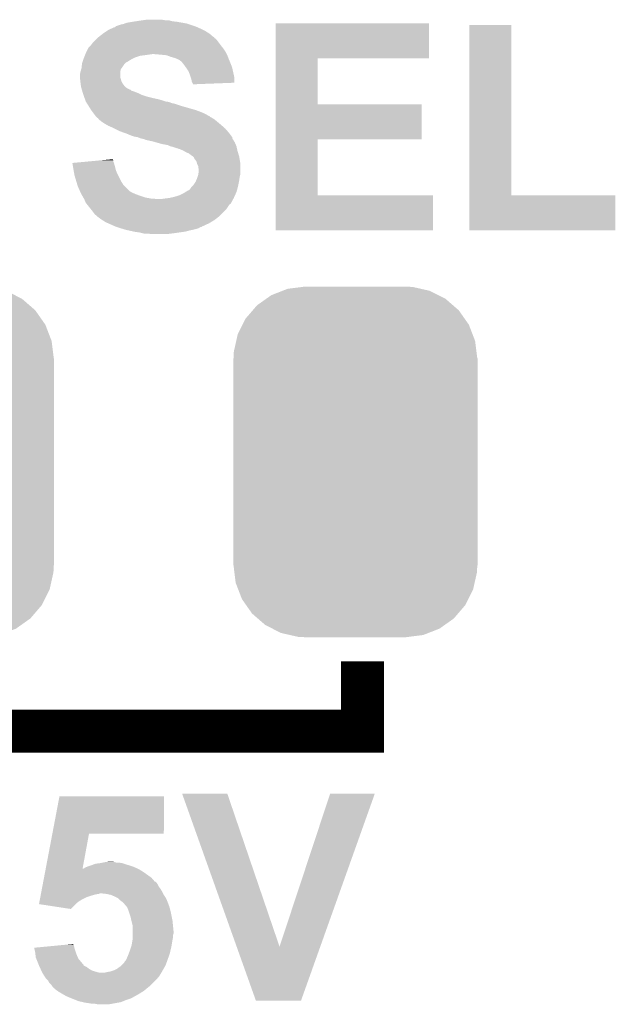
# Model space of a CAD drawing. Extents: x -1.3 to 24.2, y -3.9 to 39.3.
# Tile 7 of 38: x 8.2 to 11, y 4.3 to 8.9. Entities that reach past the tile are written whole.
import ezdxf

# ---------------------------------------------------------------- set-up
doc = ezdxf.new("R2010")
doc.units = 0
doc.layers.get('0').update_dxf_attribs({"linetype": 'CONTINUOUS'})
doc.layers.add('SOLIDSWITCH_7_CLICK_V100_GTO', color=14, linetype='CONTINUOUS')
doc.layers.add('SOLIDSWITCH_7_CLICK_V100_GTS', color=12, linetype='CONTINUOUS')

# ---------------------------------------------------------------- blocks, each defined once
blk = doc.blocks.new('CUSTOM_78')
for points in [[(-0.396894, 0.786286), (-0.344522, 0.80667), (0.391508, 0.786286), (0.351232, 0.80667)], [(-0.344522, 0.80667), (-0.319682, 0.816338), (0.351232, 0.80667), (0.308712, 0.816338)], [(-0.319682, 0.816338), (-0.251122, 0.82504), (0.308712, 0.816338), (0.27044, 0.82504)], [(-0.251122, 0.82504), (-0.23749, 0.82677), (0.27044, 0.82504), (0.23749, 0.82677)], [(-0.464512, 0.738408), (-0.420946, 0.769256), (0.460796, 0.738408), (0.425156, 0.769256)], [(-0.420946, 0.769256), (-0.396894, 0.786286), (0.425156, 0.769256), (0.391508, 0.786286)], [(-0.5185, 0.67556), (-0.484594, 0.715032), (0.515528, 0.67556), (0.4878, 0.715032)], [(-0.484594, 0.715032), (-0.464512, 0.738408), (0.4878, 0.715032), (0.460796, 0.738408)], [(-0.532704, 0.647234), (-0.5185, 0.67556), (0.535424, 0.647234), (0.515528, 0.67556)], [(-0.555636, 0.601496), (-0.532704, 0.647234), (0.55303, 0.601496), (0.535424, 0.647234)], [(-0.573704, 0.520636), (-0.562694, 0.569912), (0.571254, 0.520636), (0.565186, 0.569912)], [(-0.562694, 0.569912), (-0.555636, 0.601496), (0.565186, 0.569912), (0.55303, 0.601496)], [(-0.57531, 0.48768), (-0.573704, 0.520636), (0.57531, 0.48768), (0.571254, 0.520636)], [(-0.57658, -0.48768), (-0.57658, 0.48768), (0.57658, -0.48768), (0.57658, 0.48768)], [(-0.571252, -0.520636), (-0.57531, -0.48768), (0.573704, -0.520636), (0.57531, -0.48768)], [(-0.565186, -0.569912), (-0.571252, -0.520636), (0.562692, -0.569912), (0.573704, -0.520636)], [(-0.553028, -0.601496), (-0.565186, -0.569912), (0.555636, -0.601496), (0.562692, -0.569912)], [(-0.535424, -0.647234), (-0.553028, -0.601496), (0.532702, -0.647234), (0.555636, -0.601496)], [(-0.515526, -0.67556), (-0.535424, -0.647234), (0.5185, -0.67556), (0.532702, -0.647234)], [(-0.4878, -0.715032), (-0.515526, -0.67556), (0.484592, -0.715032), (0.5185, -0.67556)], [(-0.460794, -0.738408), (-0.4878, -0.715032), (0.464512, -0.738408), (0.484592, -0.715032)], [(-0.425156, -0.769256), (-0.460794, -0.738408), (0.420944, -0.769256), (0.464512, -0.738408)], [(-0.391506, -0.786286), (-0.425156, -0.769256), (0.396894, -0.786286), (0.420944, -0.769256)], [(-0.351232, -0.80667), (-0.391506, -0.786286), (0.34452, -0.80667), (0.396894, -0.786286)], [(-0.30871, -0.816338), (-0.351232, -0.80667), (0.319682, -0.816338), (0.34452, -0.80667)], [(-0.27044, -0.82504), (-0.30871, -0.816338), (0.25112, -0.82504), (0.319682, -0.816338)], [(-0.23749, -0.82677), (-0.27044, -0.82504), (0.23749, -0.82677), (0.25112, -0.82504)]]:
    blk.add_solid(points)

msp = doc.modelspace()

# ---------------------------------------------------------------- linework, layer by layer
at = {"layer": 'SOLIDSWITCH_7_CLICK_V100_GTO', "const_width": 0.2032}
msp.add_lwpolyline([(8.001, 5.5626), (9.779, 5.5626), (9.779, 5.8928)], dxfattribs=at)
at = {"layer": 'SOLIDSWITCH_7_CLICK_V100_GTO'}
for points in [[(8.7249, 8.91286), (8.74268, 8.9154), (8.873494, 8.91286), (8.864604, 8.9154)], [(8.74268, 8.9154), (8.760462, 8.91794), (8.846822, 8.9154), (8.831578, 8.91794)], [(8.572498, 8.8646), (8.580118, 8.86968), (9.037318, 8.8646), (9.02716, 8.86968)], [(8.580118, 8.86968), (8.591296, 8.87476), (9.02716, 8.86968), (9.017, 8.87476)], [(8.591296, 8.87476), (8.608064, 8.88238), (9.017, 8.87476), (8.999854, 8.88238)], [(8.608064, 8.88238), (8.610606, 8.882386), (8.999854, 8.88238), (8.99984, 8.882386)], [(8.610606, 8.882386), (8.61314, 8.88492), (8.99984, 8.882386), (8.994138, 8.88492)], [(8.61314, 8.88492), (8.615684, 8.88746), (8.994138, 8.88492), (8.986518, 8.88746)], [(8.615684, 8.88746), (8.638542, 8.89508), (8.986518, 8.88746), (8.963658, 8.89508)], [(8.638542, 8.89508), (8.651242, 8.897622), (8.963658, 8.89508), (8.956032, 8.897622)], [(8.651242, 8.897622), (8.657584, 8.900158), (8.956032, 8.897622), (8.948422, 8.900158)], [(8.657584, 8.900158), (8.663942, 8.9027), (8.948422, 8.900158), (8.934022, 8.9027)], [(8.663942, 8.9027), (8.69188, 8.90778), (8.934022, 8.9027), (8.90524, 8.90778)], [(8.69188, 8.90778), (8.70839, 8.91032), (8.90524, 8.90778), (8.882382, 8.91032)], [(8.70839, 8.91032), (8.7249, 8.91286), (8.882382, 8.91032), (8.873494, 8.91286)], [(9.370078, 8.73506), (9.370082, 8.900136), (10.093936, 8.73506), (10.09396, 8.900136)], [(9.370082, 8.900136), (9.370084, 8.90016), (10.09396, 8.900136), (9.370084, 8.90016)], [(10.284464, 8.0899), (10.284482, 8.892516), (10.482604, 8.0899), (10.48258, 8.892516)], [(10.284482, 8.892516), (10.284484, 8.89254), (10.48258, 8.892516), (10.284484, 8.89254)], [(8.503922, 8.80618), (8.5217, 8.823958), (9.103996, 8.80618), (9.09066, 8.823958)], [(8.5217, 8.823958), (8.52678, 8.829038), (9.09066, 8.823958), (9.085578, 8.829038)], [(8.52678, 8.829038), (8.529322, 8.83158), (9.085578, 8.829038), (9.080506, 8.83158)], [(8.529322, 8.83158), (8.534386, 8.836644), (9.080506, 8.83158), (9.077966, 8.836644)], [(8.534386, 8.836644), (8.534402, 8.83666), (9.077966, 8.836644), (9.075424, 8.83666)], [(8.534402, 8.83666), (8.553994, 8.8519), (9.075424, 8.83666), (9.057642, 8.8519)], [(8.553994, 8.8519), (8.55726, 8.85444), (9.057642, 8.8519), (9.053578, 8.85444)], [(8.55726, 8.85444), (8.572498, 8.8646), (9.053578, 8.85444), (9.037318, 8.8646)], [(8.475978, 8.765538), (8.483602, 8.78078), (9.13384, 8.765538), (9.12368, 8.78078)], [(8.483602, 8.78078), (8.486142, 8.785858), (9.12368, 8.78078), (9.119618, 8.785858)], [(8.486142, 8.785858), (8.493758, 8.79348), (9.119618, 8.785858), (9.11352, 8.79348)], [(8.493758, 8.79348), (8.4963, 8.796022), (9.11352, 8.79348), (9.111614, 8.796022)], [(8.4963, 8.796022), (8.503922, 8.80618), (9.111614, 8.796022), (9.103996, 8.80618)], [(8.457354, 8.71728), (8.461586, 8.72998), (8.666478, 8.71728), (8.686802, 8.72998)], [(8.461586, 8.72998), (8.46328, 8.73506), (8.686802, 8.72998), (8.69696, 8.73506)], [(8.46328, 8.73506), (8.465312, 8.74014), (8.69696, 8.73506), (8.70712, 8.74014)], [(8.465312, 8.74014), (8.468358, 8.747758), (8.70712, 8.74014), (8.729978, 8.747758)], [(8.468358, 8.747758), (8.469376, 8.7503), (8.729978, 8.747758), (8.7503, 8.7503)], [(8.469376, 8.7503), (8.471408, 8.75538), (8.7503, 8.7503), (8.78586, 8.75538)], [(8.471408, 8.75538), (8.47344, 8.76046), (9.13892, 8.75538), (9.13638, 8.76046)], [(8.47344, 8.76046), (8.475978, 8.765538), (9.13638, 8.76046), (9.13384, 8.765538)], [(8.82904, 8.75284), (8.798562, 8.75538), (9.14019, 8.75284), (9.13892, 8.75538)], [(8.854438, 8.7503), (8.82904, 8.75284), (9.14146, 8.7503), (9.14019, 8.75284)], [(8.87476, 8.74268), (8.854438, 8.7503), (9.144318, 8.74268), (9.14146, 8.7503)], [(8.89254, 8.737602), (8.87476, 8.74268), (9.146222, 8.737602), (9.144318, 8.74268)], [(8.90524, 8.73252), (8.89254, 8.737602), (9.148128, 8.73252), (9.146222, 8.737602)], [(8.91032, 8.72998), (8.90524, 8.73252), (9.14908, 8.72998), (9.148128, 8.73252)], [(8.915396, 8.727442), (8.91032, 8.72998), (9.150168, 8.727442), (9.14908, 8.72998)], [(9.370074, 8.51916), (9.370078, 8.735036), (9.568204, 8.51916), (9.56818, 8.735036)], [(9.370078, 8.735036), (9.370078, 8.73506), (9.56818, 8.735036), (10.093936, 8.73506)], [(8.44804, 8.67156), (8.451668, 8.68426), (8.636, 8.67156), (8.638538, 8.68426)], [(8.451668, 8.68426), (8.45312, 8.689342), (8.638538, 8.68426), (8.64235, 8.689342)], [(8.45312, 8.689342), (8.453684, 8.69442), (8.64235, 8.689342), (8.64616, 8.69442)], [(8.453684, 8.69442), (8.455378, 8.70966), (8.64616, 8.69442), (8.65632, 8.70966)], [(8.455378, 8.70966), (8.455662, 8.712202), (8.65632, 8.70966), (8.658862, 8.712202)], [(8.455662, 8.712202), (8.457352, 8.717274), (8.658862, 8.712202), (8.663934, 8.717274)], [(8.457352, 8.717274), (8.457354, 8.71728), (8.663934, 8.717274), (8.666478, 8.71728)], [(8.920474, 8.722366), (8.915396, 8.727442), (9.152344, 8.722366), (9.150168, 8.727442)], [(8.923014, 8.72236), (8.920474, 8.722366), (9.152346, 8.72236), (9.152344, 8.722366)], [(8.931486, 8.7122), (8.923014, 8.72236), (9.1567, 8.7122), (9.152346, 8.72236)], [(8.93572, 8.70712), (8.931486, 8.7122), (9.158606, 8.70712), (9.1567, 8.7122)], [(8.946608, 8.691878), (8.93572, 8.70712), (9.16432, 8.691878), (9.158606, 8.70712)], [(8.94842, 8.68934), (8.946608, 8.691878), (9.164884, 8.68934), (9.16432, 8.691878)], [(8.958578, 8.674102), (8.94842, 8.68934), (9.168272, 8.674102), (9.164884, 8.68934)], [(8.4455, 8.658862), (8.448038, 8.671558), (8.636002, 8.658862), (8.636, 8.671558)], [(8.4455, 8.646162), (8.4455, 8.658862), (8.636002, 8.646162), (8.636002, 8.658862)], [(8.445502, 8.646158), (8.4455, 8.646162), (8.636002, 8.646158), (8.636002, 8.646162)], [(8.446348, 8.63854), (8.445502, 8.646158), (8.638538, 8.63854), (8.636002, 8.646158)], [(8.447476, 8.628378), (8.446348, 8.63854), (8.64108, 8.628378), (8.638538, 8.63854)], [(8.448038, 8.671558), (8.44804, 8.67156), (8.636, 8.671558), (8.636, 8.67156)], [(8.9662, 8.65378), (8.958578, 8.674102), (9.172788, 8.65378), (9.168272, 8.674102)], [(8.96874, 8.646158), (8.9662, 8.65378), (9.17448, 8.646158), (9.172788, 8.65378)], [(8.971278, 8.63854), (8.96874, 8.646158), (9.174472, 8.63854), (9.17448, 8.646158)], [(8.97382, 8.625842), (8.971278, 8.63854), (9.17446, 8.625842), (9.174472, 8.63854)], [(8.44804, 8.6233), (8.447476, 8.628378), (8.643622, 8.6233), (8.64108, 8.628378)], [(8.448676, 8.618222), (8.44804, 8.6233), (8.646162, 8.618222), (8.643622, 8.6233)], [(8.449946, 8.60806), (8.448676, 8.618222), (8.653782, 8.60806), (8.646162, 8.618222)], [(8.45058, 8.602982), (8.449946, 8.60806), (8.65886, 8.602982), (8.653782, 8.60806)], [(8.452034, 8.5979), (8.45058, 8.602982), (8.66394, 8.5979), (8.65886, 8.602982)], [(8.453484, 8.59282), (8.452034, 8.5979), (8.671562, 8.59282), (8.66394, 8.5979)], [(8.45421, 8.59028), (8.453484, 8.59282), (8.676642, 8.59028), (8.671562, 8.59282)], [(8.454938, 8.587736), (8.45421, 8.59028), (8.68426, 8.587736), (8.676642, 8.59028)], [(8.976362, 8.62076), (8.97382, 8.625842), (9.174456, 8.62076), (9.17446, 8.625842)], [(8.978898, 8.615684), (8.976362, 8.62076), (9.043776, 8.615684), (9.174456, 8.62076)], [(8.9789, 8.613164), (8.978898, 8.615684), (8.9789, 8.613164), (9.043776, 8.615684)], [(8.456388, 8.582658), (8.454938, 8.587736), (8.689346, 8.582658), (8.68426, 8.587736)], [(8.457114, 8.580118), (8.456388, 8.582658), (8.699502, 8.580118), (8.689346, 8.582658)], [(8.460018, 8.56996), (8.457114, 8.580118), (8.7249, 8.56996), (8.699502, 8.580118)], [(8.460742, 8.56742), (8.460018, 8.56996), (8.729982, 8.56742), (8.7249, 8.56996)], [(8.462556, 8.56234), (8.460742, 8.56742), (8.740142, 8.56234), (8.729982, 8.56742)], [(8.46437, 8.557262), (8.462556, 8.56234), (8.75538, 8.557262), (8.740142, 8.56234)], [(8.467998, 8.5471), (8.46437, 8.557262), (8.79602, 8.5471), (8.75538, 8.557262)], [(8.469812, 8.54202), (8.467998, 8.5471), (8.818878, 8.54202), (8.79602, 8.5471)], [(8.472534, 8.5344), (8.469812, 8.54202), (8.84428, 8.5344), (8.818878, 8.54202)], [(8.47344, 8.53186), (8.472534, 8.5344), (8.851904, 8.53186), (8.84428, 8.5344)], [(8.47344, 8.531858), (8.47344, 8.53186), (8.85699, 8.531858), (8.856982, 8.53186)], [(8.475058, 8.529318), (8.47344, 8.531858), (8.867142, 8.529318), (8.85699, 8.531858)], [(8.47829, 8.52424), (8.475058, 8.529318), (8.879842, 8.52424), (8.867142, 8.529318)], [(8.479906, 8.521698), (8.47829, 8.52424), (8.89254, 8.521698), (8.879842, 8.52424)], [(8.486372, 8.51154), (8.479906, 8.521698), (8.92302, 8.51154), (8.89254, 8.521698)], [(8.49122, 8.50392), (8.486372, 8.51154), (8.949694, 8.50392), (8.92302, 8.51154)], [(8.498838, 8.491222), (8.49122, 8.50392), (8.99414, 8.491222), (8.949694, 8.50392)], [(9.37007, 8.35406), (9.370074, 8.519136), (10.058376, 8.35406), (10.0584, 8.519136)], [(9.370074, 8.519136), (9.370074, 8.51916), (10.0584, 8.519136), (9.568204, 8.51916)], [(8.508366, 8.47852), (8.498838, 8.491222), (9.02716, 8.47852), (8.99414, 8.491222)], [(8.514082, 8.4709), (8.508366, 8.47852), (9.042398, 8.4709), (9.02716, 8.47852)], [(8.519798, 8.46328), (8.514082, 8.4709), (9.055102, 8.46328), (9.042398, 8.4709)], [(8.519816, 8.463256), (8.519798, 8.46328), (9.05764, 8.463256), (9.055102, 8.46328)], [(8.5217, 8.460742), (8.519816, 8.463256), (9.057656, 8.460742), (9.05764, 8.463256)], [(8.52171, 8.460734), (8.5217, 8.460742), (9.057656, 8.460734), (9.057656, 8.460742)], [(8.526782, 8.455662), (8.52171, 8.460734), (9.067796, 8.455662), (9.057656, 8.460734)], [(8.526786, 8.45566), (8.526782, 8.455662), (9.067798, 8.45566), (9.067796, 8.455662)], [(8.531854, 8.45312), (8.526786, 8.45566), (9.072032, 8.45312), (9.067798, 8.45566)], [(8.534398, 8.448044), (8.531854, 8.45312), (9.080494, 8.448044), (9.072032, 8.45312)], [(8.534404, 8.44804), (8.534398, 8.448044), (9.0805, 8.44804), (9.080494, 8.448044)], [(8.5471, 8.43788), (8.534404, 8.44804), (9.092692, 8.43788), (9.0805, 8.44804)], [(8.56234, 8.42772), (8.5471, 8.43788), (9.104884, 8.42772), (9.092692, 8.43788)], [(8.57123, 8.42264), (8.56234, 8.42772), (9.11098, 8.42264), (9.104884, 8.42772)], [(8.580118, 8.41756), (8.57123, 8.42264), (9.116788, 8.41756), (9.11098, 8.42264)], [(8.5979, 8.40994), (8.580118, 8.41756), (9.125496, 8.40994), (9.116788, 8.41756)], [(8.60806, 8.40486), (8.5979, 8.40994), (9.131302, 8.40486), (9.125496, 8.40994)], [(8.63346, 8.39216), (8.60806, 8.40486), (9.142416, 8.39216), (9.131302, 8.40486)], [(8.654792, 8.384542), (8.63346, 8.39216), (9.14908, 8.384542), (9.142416, 8.39216)], [(8.66902, 8.37946), (8.654792, 8.384542), (9.152892, 8.37946), (9.14908, 8.384542)], [(8.686802, 8.37184), (8.66902, 8.37946), (9.158606, 8.37184), (9.152892, 8.37946)], [(8.702038, 8.366762), (8.686802, 8.37184), (9.162414, 8.366762), (9.158606, 8.37184)], [(8.717278, 8.36422), (8.702038, 8.366762), (9.16432, 8.36422), (9.162414, 8.366762)], [(8.717284, 8.364218), (8.717278, 8.36422), (9.16432, 8.364218), (9.16432, 8.36422)], [(8.729978, 8.359142), (8.717284, 8.364218), (9.164324, 8.359142), (9.16432, 8.364218)], [(8.73001, 8.359134), (8.729978, 8.359142), (9.164324, 8.359134), (9.164324, 8.359142)], [(8.750298, 8.354062), (8.73001, 8.359134), (9.167708, 8.354062), (9.164324, 8.359134)], [(8.755376, 8.351522), (8.750298, 8.354062), (9.1694, 8.351522), (9.167708, 8.354062)], [(8.755378, 8.35152), (8.755376, 8.351522), (9.169402, 8.35152), (9.1694, 8.351522)], [(8.77824, 8.34644), (8.755378, 8.35152), (9.17245, 8.34644), (9.169402, 8.35152)], [(8.79856, 8.34136), (8.77824, 8.34644), (9.175496, 8.34136), (9.17245, 8.34644)], [(8.807458, 8.338818), (8.79856, 8.34136), (9.17702, 8.338818), (9.175496, 8.34136)], [(8.834118, 8.3312), (8.807458, 8.338818), (9.180286, 8.3312), (9.17702, 8.338818)], [(8.84936, 8.32866), (8.834118, 8.3312), (9.181374, 8.32866), (9.180286, 8.3312)], [(8.862058, 8.32612), (8.84936, 8.32866), (9.182462, 8.32612), (9.181374, 8.32866)], [(8.872218, 8.32104), (8.862058, 8.32612), (9.18464, 8.32104), (9.182462, 8.32612)], [(8.872226, 8.321038), (8.872218, 8.32104), (9.18464, 8.321038), (9.18464, 8.32104)], [(8.88238, 8.318498), (8.872226, 8.321038), (9.185206, 8.318498), (9.18464, 8.321038)], [(8.897622, 8.31342), (8.88238, 8.318498), (9.186334, 8.31342), (9.185206, 8.318498)], [(8.907778, 8.310882), (8.897622, 8.31342), (9.186898, 8.310882), (9.186334, 8.31342)], [(9.370064, 8.0899), (9.37007, 8.354036), (9.568204, 8.0899), (9.56818, 8.354036)], [(9.37007, 8.354036), (9.37007, 8.35406), (9.56818, 8.354036), (10.058376, 8.35406)], [(8.912856, 8.308342), (8.907778, 8.310882), (9.187462, 8.308342), (9.186898, 8.310882)], [(8.915396, 8.30834), (8.912856, 8.308342), (9.187464, 8.30834), (9.187462, 8.308342)], [(8.933178, 8.30072), (8.915396, 8.30834), (9.189156, 8.30072), (9.187464, 8.30834)], [(8.937408, 8.298182), (8.933178, 8.30072), (9.18972, 8.298182), (9.189156, 8.30072)], [(8.945878, 8.2931), (8.937408, 8.298182), (9.191246, 8.2931), (9.18972, 8.298182)], [(8.958582, 8.28802), (8.945878, 8.2931), (9.19277, 8.28802), (9.191246, 8.2931)], [(8.96874, 8.2804), (8.958582, 8.28802), (9.195056, 8.2804), (9.19277, 8.28802)], [(8.97636, 8.27532), (8.96874, 8.2804), (9.19658, 8.27532), (9.195056, 8.2804)], [(8.9789, 8.27278), (8.97636, 8.27532), (9.19734, 8.27278), (9.19658, 8.27532)], [(8.983974, 8.267706), (8.9789, 8.27278), (9.198186, 8.267706), (9.19734, 8.27278)], [(8.98398, 8.265162), (8.983974, 8.267706), (9.19861, 8.265162), (9.198186, 8.267706)], [(8.9916, 8.255), (8.98398, 8.265162), (9.200304, 8.255), (9.19861, 8.265162)], [(8.409962, 8.242298), (8.437198, 8.244838), (8.606248, 8.242298), (8.605522, 8.244838)], [(8.412492, 8.22706), (8.409962, 8.242298), (8.6106, 8.22706), (8.606248, 8.242298)], [(8.41502, 8.21182), (8.412492, 8.22706), (8.61441, 8.21182), (8.6106, 8.22706)], [(8.437198, 8.244838), (8.49165, 8.249916), (8.605522, 8.244838), (8.602982, 8.249916)], [(8.49165, 8.249916), (8.546122, 8.254996), (8.602982, 8.249916), (8.60298, 8.254996)], [(8.546122, 8.254996), (8.600446, 8.260062), (8.60298, 8.254996), (8.600446, 8.260062)], [(8.996678, 8.247384), (8.9916, 8.255), (9.201574, 8.247384), (9.200304, 8.255)], [(8.99795, 8.242298), (8.996678, 8.247384), (9.20242, 8.242298), (9.201574, 8.247384)], [(8.999218, 8.237222), (8.99795, 8.242298), (9.20242, 8.237222), (9.20242, 8.242298)], [(9.004298, 8.227064), (8.999218, 8.237222), (9.20242, 8.227064), (9.20242, 8.237222)], [(9.0043, 8.219444), (9.004298, 8.227064), (9.20242, 8.219444), (9.20242, 8.227064)], [(9.006838, 8.211822), (9.0043, 8.219444), (9.20242, 8.211822), (9.20242, 8.219444)], [(8.415944, 8.206738), (8.41502, 8.21182), (8.61568, 8.206738), (8.61441, 8.21182)], [(8.4201, 8.18388), (8.415944, 8.206738), (8.62584, 8.18388), (8.61568, 8.206738)], [(8.42772, 8.158482), (8.4201, 8.18388), (8.63854, 8.158482), (8.62584, 8.18388)], [(8.99922, 8.17118), (9.000912, 8.176258), (9.199154, 8.17118), (9.19988, 8.176258)], [(9.000912, 8.176258), (9.004298, 8.186418), (9.19988, 8.176258), (9.20242, 8.186418)], [(9.004298, 8.186418), (9.0043, 8.186422), (9.20242, 8.186418), (9.20242, 8.186422)], [(9.0043, 8.186422), (9.00684, 8.206742), (9.20242, 8.186422), (9.20242, 8.206742)], [(9.00684, 8.206742), (9.006838, 8.211822), (9.20242, 8.206742), (9.20242, 8.211822)], [(8.433816, 8.138158), (8.42772, 8.158482), (8.651242, 8.138158), (8.63854, 8.158482)], [(8.435338, 8.13308), (8.433816, 8.138158), (8.65632, 8.13308), (8.651242, 8.138158)], [(8.4455, 8.11022), (8.435338, 8.13308), (8.67918, 8.11022), (8.65632, 8.13308)], [(8.9662, 8.12038), (8.971282, 8.128002), (9.188796, 8.12038), (9.190874, 8.128002)], [(8.971282, 8.128002), (8.97636, 8.13308), (9.190874, 8.128002), (9.19226, 8.13308)], [(8.97636, 8.13308), (8.98144, 8.13816), (9.19226, 8.13308), (9.193274, 8.13816)], [(8.98144, 8.13816), (8.9916, 8.153398), (9.193274, 8.13816), (9.196322, 8.153398)], [(8.9916, 8.153398), (8.993778, 8.158482), (9.196322, 8.153398), (9.19734, 8.158482)], [(8.993778, 8.158482), (8.99922, 8.17118), (9.19734, 8.158482), (9.199154, 8.17118)], [(8.445502, 8.110218), (8.4455, 8.11022), (8.679182, 8.110218), (8.67918, 8.11022)], [(8.44931, 8.1026), (8.445502, 8.110218), (8.691882, 8.1026), (8.679182, 8.110218)], [(8.45312, 8.09498), (8.44931, 8.1026), (8.70966, 8.09498), (8.691882, 8.1026)], [(8.45566, 8.0899), (8.45312, 8.09498), (8.723208, 8.0899), (8.70966, 8.09498)], [(8.457112, 8.08736), (8.45566, 8.0899), (8.72998, 8.08736), (8.723208, 8.0899)], [(8.461468, 8.07974), (8.457112, 8.08736), (8.75284, 8.07974), (8.72998, 8.08736)], [(8.46437, 8.07466), (8.461468, 8.07974), (8.78078, 8.07466), (8.75284, 8.07974)], [(8.867138, 8.0772), (8.889998, 8.08228), (9.17194, 8.0772), (9.174248, 8.08228)], [(8.889998, 8.08228), (8.9154, 8.0899), (9.174248, 8.08228), (9.177712, 8.0899)], [(8.9154, 8.0899), (8.935718, 8.10006), (9.177712, 8.0899), (9.18233, 8.10006)], [(8.935718, 8.10006), (8.943844, 8.105138), (9.18233, 8.10006), (9.18464, 8.105138)], [(8.943844, 8.105138), (8.956042, 8.11276), (9.18464, 8.105138), (9.186718, 8.11276)], [(8.956042, 8.11276), (8.958586, 8.112766), (9.186718, 8.11276), (9.18672, 8.112766)], [(8.958586, 8.112766), (8.9662, 8.12038), (9.18672, 8.112766), (9.188796, 8.12038)], [(9.37006, 7.924824), (9.370064, 8.089876), (10.111716, 7.924824), (10.11174, 8.089876)], [(9.370064, 8.089876), (9.370064, 8.0899), (10.11174, 8.089876), (9.568204, 8.0899)], [(10.28446, 7.924824), (10.284464, 8.089876), (10.972776, 7.924824), (10.9728, 8.089876)], [(10.284464, 8.089876), (10.284464, 8.0899), (10.9728, 8.089876), (10.482604, 8.0899)], [(8.46582, 8.072122), (8.46437, 8.07466), (8.813774, 8.072122), (8.78078, 8.07466)], [(8.465822, 8.07212), (8.46582, 8.072122), (8.813798, 8.07212), (8.813774, 8.072122)], [(8.47344, 8.054342), (8.465822, 8.07212), (9.159466, 8.054342), (9.169166, 8.07212)], [(8.477504, 8.049262), (8.47344, 8.054342), (9.156694, 8.049262), (9.159466, 8.054342)], [(8.479542, 8.046716), (8.477504, 8.049262), (9.151622, 8.046716), (9.156694, 8.049262)], [(8.497826, 8.023858), (8.479542, 8.046716), (9.136378, 8.023858), (9.151622, 8.046716)], [(8.82904, 8.07212), (8.84682, 8.07466), (9.169166, 8.07212), (9.170552, 8.07466)], [(8.84682, 8.07466), (8.867138, 8.0772), (9.170552, 8.07466), (9.17194, 8.0772)], [(8.50392, 8.01624), (8.497826, 8.023858), (9.128758, 8.01624), (9.136378, 8.023858)], [(8.51154, 8.00608), (8.50392, 8.01624), (9.118598, 8.00608), (9.128758, 8.01624)], [(8.516622, 7.998464), (8.51154, 8.00608), (9.110982, 7.998464), (9.118598, 8.00608)], [(8.521696, 7.995922), (8.516622, 7.998464), (9.10844, 7.995922), (9.110982, 7.998464)], [(8.52678, 7.990842), (8.521696, 7.995922), (9.10336, 7.990842), (9.10844, 7.995922)], [(8.526784, 7.99084), (8.52678, 7.990842), (9.103358, 7.99084), (9.10336, 7.990842)], [(8.547102, 7.9756), (8.526784, 7.99084), (9.083764, 7.9756), (9.103358, 7.99084)], [(8.55117, 7.973058), (8.547102, 7.9756), (9.080498, 7.973058), (9.083764, 7.9756)], [(8.56742, 7.962902), (8.55117, 7.973058), (9.063568, 7.962902), (9.080498, 7.973058)], [(8.578854, 7.95782), (8.56742, 7.962902), (9.055098, 7.95782), (9.063568, 7.962902)], [(8.613142, 7.94258), (8.578854, 7.95782), (9.022086, 7.94258), (9.055098, 7.95782)], [(8.613148, 7.942578), (8.613142, 7.94258), (9.022082, 7.942578), (9.022086, 7.94258)], [(8.620762, 7.94004), (8.613148, 7.942578), (9.019536, 7.94004), (9.022082, 7.942578)], [(8.620774, 7.940036), (8.620762, 7.94004), (9.014454, 7.940036), (9.019536, 7.94004)], [(8.636, 7.93496), (8.620774, 7.940036), (9.006842, 7.93496), (9.014454, 7.940036)], [(8.644462, 7.932422), (8.636, 7.93496), (8.99922, 7.932422), (9.006842, 7.93496)], [(8.661402, 7.92734), (8.644462, 7.932422), (8.9789, 7.92734), (8.99922, 7.932422)], [(8.672832, 7.9248), (8.661402, 7.92734), (8.9662, 7.9248), (8.9789, 7.92734)], [(8.695692, 7.91972), (8.672832, 7.9248), (8.94842, 7.91972), (8.9662, 7.9248)], [(8.707122, 7.91718), (8.695692, 7.91972), (8.93318, 7.91718), (8.94842, 7.91972)], [(8.727438, 7.91464), (8.707122, 7.91718), (8.9154, 7.91464), (8.93318, 7.91718)], [(8.737598, 7.9121), (8.727438, 7.91464), (8.89762, 7.9121), (8.9154, 7.91464)], [(8.747758, 7.90956), (8.737598, 7.9121), (8.877298, 7.90956), (8.89762, 7.9121)], [(8.780778, 7.90702), (8.765538, 7.90956), (8.856978, 7.90702), (8.877298, 7.90956)], [(10.111716, 7.9248), (9.37006, 7.924824), (10.111716, 7.9248), (10.111716, 7.924824)], [(10.972776, 7.9248), (10.28446, 7.924824), (10.972776, 7.9248), (10.972776, 7.924824)], [(8.315692, 5.08), (8.348994, 5.255236), (8.841716, 5.08), (8.84174, 5.255236)], [(8.348994, 5.255236), (8.349, 5.25526), (8.84174, 5.255236), (8.349, 5.25526)], [(8.928134, 5.267942), (8.928128, 5.267956), (9.141464, 5.267942), (8.928128, 5.267956)], [(9.185446, 4.546668), (8.928134, 5.267942), (9.387862, 4.546668), (9.141464, 5.267942)], [(9.387862, 4.546668), (9.626608, 5.26793), (9.58007, 4.546668), (9.83741, 5.26793)], [(9.626608, 5.26793), (9.626618, 5.26796), (9.83741, 5.26793), (9.626618, 5.26796)], [(8.284318, 4.914904), (8.315688, 5.07998), (8.458228, 4.914904), (8.488676, 5.07998)], [(8.315688, 5.07998), (8.315692, 5.08), (8.488676, 5.07998), (8.841716, 5.08)], [(8.470898, 4.91998), (8.483598, 4.92506), (8.706274, 4.91998), (8.694422, 4.92506)], [(8.483598, 4.92506), (8.49884, 4.93014), (8.694422, 4.92506), (8.677912, 4.93014)], [(8.49884, 4.93014), (8.512388, 4.93522), (8.677912, 4.93014), (8.6614, 4.93522)], [(8.512388, 4.93522), (8.519162, 4.93776), (8.6614, 4.93522), (8.653778, 4.93776)], [(8.519162, 4.93776), (8.539462, 4.940298), (8.653778, 4.93776), (8.646162, 4.940298)], [(8.539462, 4.940298), (8.539478, 4.9403), (8.646162, 4.940298), (8.646152, 4.9403)], [(8.539478, 4.9403), (8.552178, 4.94284), (8.646152, 4.9403), (8.630922, 4.94284)], [(8.552178, 4.94284), (8.56488, 4.94538), (8.618222, 4.94284), (8.608068, 4.94538)], [(8.56488, 4.94538), (8.564898, 4.945382), (8.608068, 4.94538), (8.60806, 4.945382)], [(8.564898, 4.945382), (8.587722, 4.947918), (8.60806, 4.945382), (8.600442, 4.947918)], [(8.587722, 4.947918), (8.587742, 4.94792), (8.600442, 4.947918), (8.587742, 4.94792)], [(8.27611, 4.87172), (8.280938, 4.89712), (8.783322, 4.87172), (8.747758, 4.89712)], [(8.280938, 4.89712), (8.283352, 4.90982), (8.747758, 4.89712), (8.727438, 4.90982)], [(8.283352, 4.90982), (8.284316, 4.9149), (8.727438, 4.90982), (8.71728, 4.9149)], [(8.284316, 4.9149), (8.284318, 4.914904), (8.458228, 4.9149), (8.463286, 4.914904)], [(8.458228, 4.9149), (8.458228, 4.914904), (8.71728, 4.9149), (8.717272, 4.914904)], [(8.463286, 4.914904), (8.467088, 4.91744), (8.717272, 4.914904), (8.7122, 4.91744)], [(8.467088, 4.91744), (8.470898, 4.91998), (8.7122, 4.91744), (8.706274, 4.91998)], [(8.267906, 4.828542), (8.269836, 4.838698), (8.818882, 4.828542), (8.8138, 4.838698)], [(8.269836, 4.838698), (8.271284, 4.84632), (8.8138, 4.838698), (8.80872, 4.84632)], [(8.271284, 4.84632), (8.27273, 4.853934), (8.80872, 4.84632), (8.801106, 4.853934)], [(8.27273, 4.853934), (8.272732, 4.85394), (8.801106, 4.853934), (8.798566, 4.85394)], [(8.272732, 4.85394), (8.27611, 4.87172), (8.798566, 4.85394), (8.783322, 4.87172)], [(8.258734, 4.78028), (8.260182, 4.7879), (8.47852, 4.78028), (8.50138, 4.7879)], [(8.260182, 4.7879), (8.261148, 4.79298), (8.50138, 4.7879), (8.519158, 4.79298)], [(8.261148, 4.79298), (8.26163, 4.79552), (8.519158, 4.79298), (8.534398, 4.79552)], [(8.26163, 4.79552), (8.262112, 4.798058), (8.534398, 4.79552), (8.539476, 4.798058)], [(8.262112, 4.79806), (8.26356, 4.80568), (8.837932, 4.79806), (8.83412, 4.80568)], [(8.262112, 4.798058), (8.262112, 4.79806), (8.539476, 4.798058), (8.547098, 4.79806)], [(8.26356, 4.80568), (8.265974, 4.818378), (8.83412, 4.80568), (8.826502, 4.818378)], [(8.265974, 4.818378), (8.267906, 4.828542), (8.826502, 4.818378), (8.818882, 4.828542)], [(8.569958, 4.79552), (8.547098, 4.79806), (8.839202, 4.79552), (8.837932, 4.79806)], [(8.592818, 4.79044), (8.569958, 4.79552), (8.841742, 4.79044), (8.839202, 4.79552)], [(8.592824, 4.790438), (8.592818, 4.79044), (8.841742, 4.790438), (8.841742, 4.79044)], [(8.6106, 4.78282), (8.592824, 4.790438), (8.846822, 4.78282), (8.841742, 4.790438)], [(8.625836, 4.775202), (8.6106, 4.78282), (8.8519, 4.775202), (8.846822, 4.78282)], [(8.252464, 4.747284), (8.252942, 4.7498), (8.425202, 4.747284), (8.42772, 4.7498)], [(8.402314, 4.724402), (8.252464, 4.747284), (8.402314, 4.724402), (8.425202, 4.747284)], [(8.252942, 4.7498), (8.254872, 4.75996), (8.42772, 4.7498), (8.44042, 4.75996)], [(8.254872, 4.75996), (8.25632, 4.76758), (8.44042, 4.75996), (8.453122, 4.76758)], [(8.25632, 4.76758), (8.258734, 4.78028), (8.453122, 4.76758), (8.47852, 4.78028)], [(8.636, 4.765042), (8.625836, 4.775202), (8.856254, 4.765042), (8.8519, 4.775202)], [(8.646158, 4.75742), (8.636, 4.765042), (8.85952, 4.75742), (8.856254, 4.765042)], [(8.653782, 4.7498), (8.646158, 4.75742), (8.862378, 4.7498), (8.85952, 4.75742)], [(8.664664, 4.737102), (8.653782, 4.7498), (8.867138, 4.737102), (8.862378, 4.7498)], [(8.669018, 4.73202), (8.664664, 4.737102), (8.868592, 4.73202), (8.867138, 4.737102)], [(8.673782, 4.719322), (8.669018, 4.73202), (8.87222, 4.719322), (8.868592, 4.73202)], [(8.67664, 4.7117), (8.673782, 4.719322), (8.873914, 4.7117), (8.87222, 4.719322)], [(8.68172, 4.69646), (8.67664, 4.7117), (8.8773, 4.69646), (8.873914, 4.7117)], [(8.684258, 4.68884), (8.68172, 4.69646), (8.878826, 4.68884), (8.8773, 4.69646)], [(8.688212, 4.671062), (8.684258, 4.68884), (8.88238, 4.671062), (8.878826, 4.68884)], [(8.68934, 4.66598), (8.688212, 4.671062), (8.88289, 4.66598), (8.88238, 4.671062)], [(8.69442, 4.645662), (8.68934, 4.66598), (8.88492, 4.645662), (8.88289, 4.66598)], [(8.69442, 4.620262), (8.69442, 4.645662), (8.88746, 4.620262), (8.88492, 4.645662)], [(8.69442, 4.607558), (8.69442, 4.620262), (8.887458, 4.607558), (8.88746, 4.620262)], [(8.69442, 4.599936), (8.69442, 4.607558), (8.88492, 4.599936), (8.887458, 4.607558)], [(8.69442, 4.589778), (8.69442, 4.599936), (8.88492, 4.589778), (8.88492, 4.599936)], [(8.229622, 4.541518), (8.335706, 4.551678), (8.419594, 4.541518), (8.41756, 4.551678)], [(8.335706, 4.551678), (8.388728, 4.556756), (8.41756, 4.551678), (8.415022, 4.556756)], [(8.388728, 4.556756), (8.41502, 4.559274), (8.415022, 4.556756), (8.41502, 4.559274)], [(8.687646, 4.5466), (8.68934, 4.55168), (8.8773, 4.5466), (8.878146, 4.55168)], [(8.68934, 4.55168), (8.693572, 4.57708), (8.878146, 4.55168), (8.88238, 4.57708)], [(8.693572, 4.57708), (8.69442, 4.582162), (8.88238, 4.57708), (8.883396, 4.582162)], [(8.69442, 4.582162), (8.69442, 4.589778), (8.883396, 4.582162), (8.88492, 4.589778)], [(8.230184, 4.53898), (8.229622, 4.541518), (8.420102, 4.53898), (8.419594, 4.541518)], [(8.23468, 4.51866), (8.230184, 4.53898), (8.426876, 4.51866), (8.420102, 4.53898)], [(8.23581, 4.508502), (8.23468, 4.51866), (8.43026, 4.508502), (8.426876, 4.51866)], [(8.23722, 4.495802), (8.23581, 4.508502), (8.435706, 4.495802), (8.43026, 4.508502)], [(8.66648, 4.49072), (8.6741, 4.5085), (8.861514, 4.49072), (8.867864, 4.5085)], [(8.6741, 4.5085), (8.676004, 4.51358), (8.867864, 4.5085), (8.869678, 4.51358)], [(8.676004, 4.51358), (8.68172, 4.52882), (8.869678, 4.51358), (8.873194, 4.52882)], [(8.68172, 4.52882), (8.687646, 4.5466), (8.873194, 4.52882), (8.8773, 4.5466)], [(9.276076, 4.292618), (9.185446, 4.546668), (9.489428, 4.292618), (9.58007, 4.546668)], [(8.239252, 4.490722), (8.23722, 4.495802), (8.437882, 4.490722), (8.435706, 4.495802)], [(8.251446, 4.460236), (8.239252, 4.490722), (8.46328, 4.460236), (8.437882, 4.490722)], [(8.25246, 4.4577), (8.251446, 4.460236), (8.463296, 4.4577), (8.46328, 4.460236)], [(8.252464, 4.457694), (8.25246, 4.4577), (8.463296, 4.457694), (8.463296, 4.4577)], [(8.25598, 4.450078), (8.252464, 4.457694), (8.478518, 4.450078), (8.463296, 4.457694)], [(8.638542, 4.455162), (8.641076, 4.457698), (8.84791, 4.455162), (8.84936, 4.457698)], [(8.641076, 4.457698), (8.653782, 4.470404), (8.84936, 4.457698), (8.854124, 4.470404)], [(8.653782, 4.470404), (8.656322, 4.475478), (8.854124, 4.470404), (8.856026, 4.475478)], [(8.656322, 4.475478), (8.65886, 4.47802), (8.856026, 4.475478), (8.85698, 4.47802)], [(8.65886, 4.47802), (8.661402, 4.480564), (8.85698, 4.47802), (8.857888, 4.480564)], [(8.661402, 4.480564), (8.66648, 4.49072), (8.857888, 4.480564), (8.861514, 4.49072)], [(8.259496, 4.442458), (8.25598, 4.450078), (8.488682, 4.442458), (8.478518, 4.450078)], [(8.263012, 4.43484), (8.259496, 4.442458), (8.501378, 4.43484), (8.488682, 4.442458)], [(8.265358, 4.42976), (8.263012, 4.43484), (8.51662, 4.42976), (8.501378, 4.43484)], [(8.2677, 4.424682), (8.265358, 4.42976), (8.534396, 4.424682), (8.51662, 4.42976)], [(8.267702, 4.42468), (8.2677, 4.424682), (8.534402, 4.42468), (8.534396, 4.424682)], [(8.269226, 4.42214), (8.267702, 4.42468), (8.82904, 4.42214), (8.83049, 4.42468)], [(8.27532, 4.411978), (8.269226, 4.42214), (8.822682, 4.411978), (8.82904, 4.42214)], [(8.282094, 4.40182), (8.27532, 4.411978), (8.816328, 4.40182), (8.822682, 4.411978)], [(8.564882, 4.42468), (8.57504, 4.42722), (8.83049, 4.42468), (8.831942, 4.42722)], [(8.57504, 4.42722), (8.590282, 4.429762), (8.831942, 4.42722), (8.833394, 4.429762)], [(8.590282, 4.429762), (8.60552, 4.43484), (8.833394, 4.429762), (8.836296, 4.43484)], [(8.60552, 4.43484), (8.620758, 4.442462), (8.836296, 4.43484), (8.840652, 4.442462)], [(8.620758, 4.442462), (8.638542, 4.455162), (8.840652, 4.442462), (8.84791, 4.455162)], [(8.282104, 4.401804), (8.282094, 4.40182), (8.813794, 4.401804), (8.816328, 4.40182)], [(8.28548, 4.396742), (8.282104, 4.401804), (8.811258, 4.396742), (8.813794, 4.401804)], [(8.28548, 4.39674), (8.28548, 4.396742), (8.811256, 4.39674), (8.811258, 4.396742)], [(8.295638, 4.386578), (8.28548, 4.39674), (8.801094, 4.386578), (8.811256, 4.39674)], [(8.300718, 4.376424), (8.295638, 4.386578), (8.790942, 4.376424), (8.801094, 4.386578)], [(8.310878, 4.366262), (8.300718, 4.376424), (8.78078, 4.366262), (8.790942, 4.376424)], [(8.314268, 4.361178), (8.310878, 4.366262), (8.775698, 4.361178), (8.78078, 4.366262)], [(8.31596, 4.35864), (8.314268, 4.361178), (8.772524, 4.35864), (8.775698, 4.361178)], [(8.32358, 4.35102), (8.31596, 4.35864), (8.763, 4.35102), (8.772524, 4.35864)], [(8.326114, 4.348486), (8.32358, 4.35102), (8.759958, 4.348486), (8.763, 4.35102)], [(8.328636, 4.34848), (8.326114, 4.348486), (8.75995, 4.34848), (8.759958, 4.348486)], [(8.32866, 4.34595), (8.328636, 4.34848), (8.756914, 4.34595), (8.75995, 4.34848)], [(8.339334, 4.33832), (8.32866, 4.34595), (8.747758, 4.33832), (8.756914, 4.34595)], [(8.346438, 4.33324), (8.339334, 4.33832), (8.73963, 4.33324), (8.747758, 4.33832)], [(8.359774, 4.32562), (8.346438, 4.33324), (8.72744, 4.32562), (8.73963, 4.33324)], [(8.377554, 4.31546), (8.359774, 4.32562), (8.70966, 4.31546), (8.72744, 4.32562)], [(8.381998, 4.31292), (8.377554, 4.31546), (8.705086, 4.31292), (8.70966, 4.31546)], [(8.39978, 4.3053), (8.381998, 4.31292), (8.69137, 4.3053), (8.705086, 4.31292)], [(8.406132, 4.30276), (8.39978, 4.3053), (8.686798, 4.30276), (8.69137, 4.3053)], [(8.425184, 4.29514), (8.406132, 4.30276), (8.66394, 4.29514), (8.686798, 4.30276)], [(8.437878, 4.290062), (8.425184, 4.29514), (8.651244, 4.290062), (8.66394, 4.29514)], [(8.459898, 4.28498), (8.437878, 4.290062), (8.638538, 4.28498), (8.651244, 4.290062)], [(8.470902, 4.28244), (8.459898, 4.28498), (8.624568, 4.28244), (8.638538, 4.28498)], [(8.48868, 4.2799), (8.470902, 4.28244), (8.610598, 4.2799), (8.624568, 4.28244)], [(8.503918, 4.27736), (8.48868, 4.2799), (8.596628, 4.27736), (8.610598, 4.2799)], [(8.529318, 4.27482), (8.516618, 4.27736), (8.582658, 4.27482), (8.596628, 4.27736)], [(9.489422, 4.2926), (9.276076, 4.292618), (9.489422, 4.2926), (9.489428, 4.292618)]]:
    msp.add_solid(points, dxfattribs=at)

# ---------------------------------------------------------------- block references
at = {"layer": 'SOLIDSWITCH_7_CLICK_V100_GTS'}
for p in [(7.747, 6.8326), (9.74598, 6.8326)]:
    msp.add_blockref('CUSTOM_78', p, dxfattribs=at)

doc.saveas('drawing.dxf')
